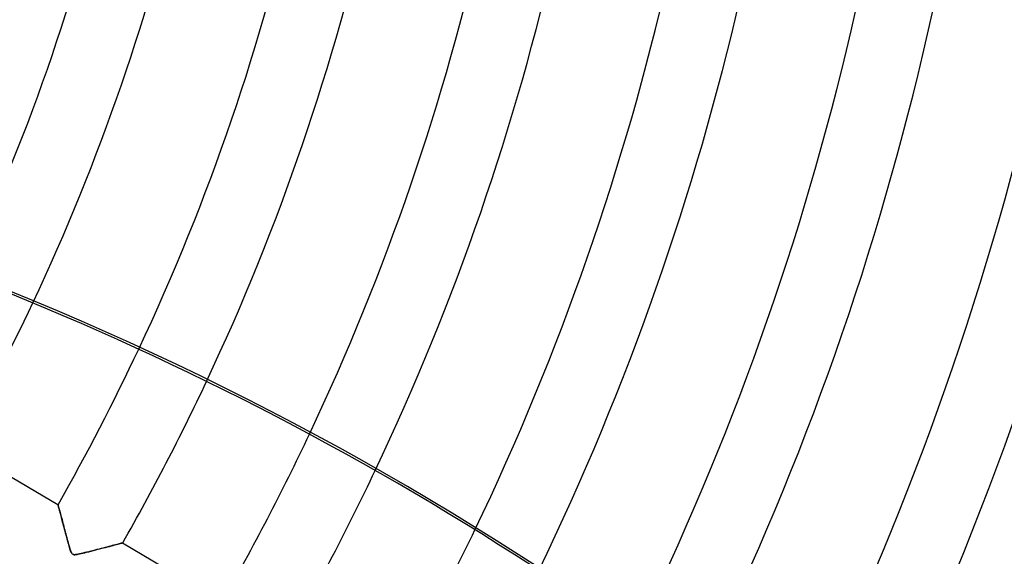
# Model space of a CAD drawing. Header units: millimetres. Extents: x -625 to 625, y -625 to 625.
# Tile 39 of 59: x 255 to 386, y -155 to -83. Entities that reach past the tile are written whole.
import ezdxf

# ---------------------------------------------------------------- set-up
doc = ezdxf.new("R2010")
doc.units = ezdxf.units.MM
doc.layers.add('HIDDEN', color=7, linetype='Continuous')
doc.layers.add('THICK', color=7, linetype='Continuous')

msp = doc.modelspace()

# ---------------------------------------------------------------- linework, layer by layer
at = {"layer": 'HIDDEN'}
for p, q in [((259.79, -147.83), (259.8, -147.84)), ((259.8, -147.84), (259.8, -147.87)), ((259.8, -147.87), (259.82, -147.92)), ((259.82, -147.92), (259.83, -147.99)), ((259.83, -147.99), (259.86, -148.07)), ((259.86, -148.07), (259.88, -148.17)), ((259.88, -148.17), (259.91, -148.29)), ((259.91, -148.29), (259.95, -148.42)), ((259.95, -148.42), (259.99, -148.56)), ((259.99, -148.56), (260.03, -148.71)), ((260.03, -148.71), (260.07, -148.88)), ((260.07, -148.88), (260.12, -149.06)), ((260.12, -149.06), (260.17, -149.25)), ((260.17, -149.25), (260.22, -149.44)), ((260.22, -149.44), (260.28, -149.64)), ((260.28, -149.64), (260.33, -149.85)), ((260.33, -149.85), (260.39, -150.07)), ((260.39, -150.07), (260.45, -150.29)), ((260.45, -150.29), (260.51, -150.52)), ((260.51, -150.52), (260.57, -150.75)), ((260.57, -150.75), (260.63, -150.98)), ((260.63, -150.98), (260.69, -151.22)), ((260.69, -151.22), (260.76, -151.47)), ((260.76, -151.47), (260.82, -151.71)), ((260.82, -151.71), (260.89, -151.96)), ((260.89, -151.96), (260.96, -152.21)), ((260.96, -152.21), (261.03, -152.47)), ((261.03, -152.47), (261.09, -152.72)), ((261.09, -152.72), (261.16, -152.97)), ((261.16, -152.97), (261.23, -153.23)), ((267.9, -153.04), (268.04, -153)), ((268.04, -153), (268.16, -152.97)), ((268.16, -152.97), (268.26, -152.95)), ((268.26, -152.95), (268.33, -152.93)), ((268.33, -152.93), (268.37, -152.92)), ((268.37, -152.92), (268.38, -152.91)), ((261.23, -153.23), (261.31, -153.48)), ((261.31, -153.48), (261.38, -153.71)), ((261.38, -153.71), (261.44, -153.92)), ((261.44, -153.92), (261.51, -154.09)), ((261.51, -154.09), (261.57, -154.22)), ((261.57, -154.22), (261.63, -154.32)), ((261.63, -154.32), (261.68, -154.38)), ((262.67, -154.37), (262.87, -154.33)), ((262.87, -154.33), (263.09, -154.28)), ((263.09, -154.28), (263.34, -154.22)), ((263.34, -154.22), (263.6, -154.15)), ((263.6, -154.15), (263.89, -154.08)), ((263.89, -154.08), (264.19, -154)), ((264.19, -154), (264.5, -153.93)), ((264.5, -153.93), (264.82, -153.84)), ((264.82, -153.84), (265.15, -153.76)), ((265.15, -153.76), (265.48, -153.67)), ((265.48, -153.67), (265.79, -153.59)), ((265.79, -153.59), (266.09, -153.52)), ((266.09, -153.52), (266.37, -153.44)), ((266.37, -153.44), (266.64, -153.37)), ((266.64, -153.37), (266.89, -153.31)), ((266.89, -153.31), (267.13, -153.24)), ((267.13, -153.24), (267.35, -153.19)), ((267.35, -153.19), (267.55, -153.13)), ((267.55, -153.13), (267.73, -153.09)), ((267.73, -153.09), (267.9, -153.04)), ((261.68, -154.38), (261.75, -154.43)), ((261.75, -154.43), (261.82, -154.46)), ((261.82, -154.46), (261.92, -154.48)), ((261.92, -154.48), (262.03, -154.48)), ((262.03, -154.48), (262.17, -154.46)), ((262.17, -154.46), (262.32, -154.44)), ((262.32, -154.44), (262.49, -154.41)), ((262.49, -154.41), (262.67, -154.37))]:
    msp.add_line(p, q, dxfattribs=at)
for radius, start in [(556.5, 180), (450, 180), (445, 180), (258.24, 333.6293), (273.58, 334.4004), (283.56, 334.7377), (298.91, 334.8219), (308.89, 334.815), (324.24, 334.7212), (334.21, 334.6117), (349.56, 334.3769), (359.54, 334.1849), (374.88, 333.8353), (384.87, 333.5751), (400.21, 333.129), (410.19, 332.811), (425.54, 332.282), (435.51, 331.9135), (506.5, 180), (501.5, 180)]:
    msp.add_arc((0, 0), radius, start, 0, dxfattribs=at)
msp.add_ellipse((101.45, -489.82), major_axis=(-395.04, 90.17), ratio=0.987688, start_param=-2.280953, end_param=-1.73342, dxfattribs=at)
at = {"layer": 'THICK'}
for p, q in [((246.58, -140.02), (259.79, -147.83)), ((259.8, -147.84), (259.79, -147.83)), ((259.8, -147.87), (259.8, -147.84)), ((259.82, -147.91), (259.8, -147.87)), ((259.83, -147.97), (259.82, -147.91)), ((259.85, -148.05), (259.83, -147.97)), ((259.88, -148.15), (259.85, -148.05)), ((259.91, -148.25), (259.88, -148.15)), ((259.94, -148.38), (259.91, -148.25)), ((259.97, -148.51), (259.94, -148.38)), ((260.01, -148.66), (259.97, -148.51)), ((260.06, -148.81), (260.01, -148.66)), ((260.1, -148.98), (260.06, -148.81)), ((260.15, -149.16), (260.1, -148.98)), ((260.2, -149.34), (260.15, -149.16)), ((260.25, -149.53), (260.2, -149.34)), ((260.3, -149.74), (260.25, -149.53)), ((260.36, -149.95), (260.3, -149.74)), ((260.41, -150.16), (260.36, -149.95)), ((260.47, -150.39), (260.41, -150.16)), ((260.54, -150.62), (260.47, -150.39)), ((260.6, -150.87), (260.54, -150.62)), ((260.67, -151.11), (260.6, -150.87)), ((260.73, -151.37), (260.67, -151.11)), ((260.8, -151.63), (260.73, -151.37)), ((260.87, -151.9), (260.8, -151.63)), ((260.95, -152.17), (260.87, -151.9)), ((261.02, -152.43), (260.95, -152.17)), ((261.08, -152.68), (261.02, -152.43)), ((261.15, -152.91), (261.08, -152.68)), ((261.21, -153.13), (261.15, -152.91)), ((267.93, -153.03), (267.78, -153.07)), ((268.07, -153), (267.93, -153.03)), ((268.18, -152.97), (268.07, -153)), ((268.27, -152.94), (268.18, -152.97)), ((268.33, -152.93), (268.27, -152.94)), ((268.37, -152.92), (268.33, -152.93)), ((268.38, -152.91), (268.37, -152.92)), ((268.38, -152.91), (281.59, -160.73)), ((261.27, -153.34), (261.21, -153.13)), ((261.32, -153.52), (261.27, -153.34)), ((261.37, -153.69), (261.32, -153.52)), ((261.42, -153.84), (261.37, -153.69)), ((261.46, -153.97), (261.42, -153.84)), ((261.51, -154.09), (261.46, -153.97)), ((261.56, -154.21), (261.51, -154.09)), ((261.61, -154.3), (261.56, -154.21)), ((261.67, -154.37), (261.61, -154.3)), ((262.87, -154.33), (262.65, -154.38)), ((263.11, -154.27), (262.87, -154.33)), ((263.36, -154.21), (263.11, -154.27)), ((263.62, -154.15), (263.36, -154.21)), ((263.88, -154.08), (263.62, -154.15)), ((264.15, -154.01), (263.88, -154.08)), ((264.42, -153.95), (264.15, -154.01)), ((264.69, -153.88), (264.42, -153.95)), ((264.96, -153.81), (264.69, -153.88)), ((265.24, -153.74), (264.96, -153.81)), ((265.51, -153.67), (265.24, -153.74)), ((265.78, -153.6), (265.51, -153.67)), ((266.04, -153.53), (265.78, -153.6)), ((266.3, -153.46), (266.04, -153.53)), ((266.54, -153.4), (266.3, -153.46)), ((266.78, -153.34), (266.54, -153.4)), ((267.01, -153.28), (266.78, -153.34)), ((267.22, -153.22), (267.01, -153.28)), ((267.43, -153.17), (267.22, -153.22)), ((267.61, -153.12), (267.43, -153.17)), ((267.78, -153.07), (267.61, -153.12)), ((261.73, -154.42), (261.67, -154.37)), ((261.8, -154.45), (261.73, -154.42)), ((261.89, -154.47), (261.8, -154.45)), ((262, -154.48), (261.89, -154.47)), ((262.12, -154.47), (262, -154.48)), ((262.28, -154.45), (262.12, -154.47)), ((262.45, -154.42), (262.28, -154.45)), ((262.65, -154.38), (262.45, -154.42))]:
    msp.add_line(p, q, dxfattribs=at)
for radius, start, end in [(444.99, 180, 0), (502.5, 180, 0), (283.56, 330.4103, 334.7377), (298.91, 330.3584, 334.8219), (308.89, 330.3275, 334.815), (324.24, 330.2836, 334.7212), (334.21, 330.2572, 334.6117), (349.56, 330.2195, 334.3769)]:
    msp.add_arc((0, 0), radius, start, end, dxfattribs=at)
msp.add_ellipse((101.38, -490.12), major_axis=(-395.04, 90.17), ratio=0.987688, start_param=-2.146794, end_param=-1.73342, dxfattribs=at)

doc.saveas('drawing.dxf')
